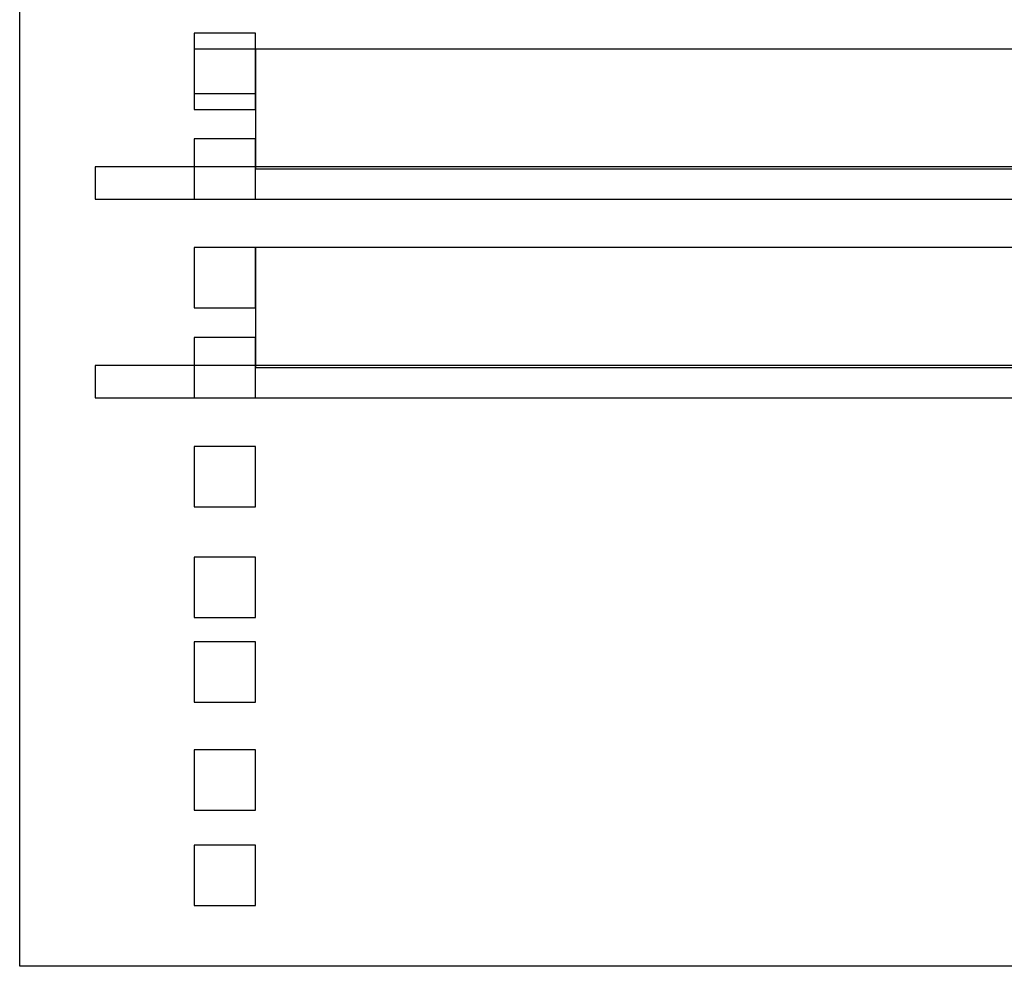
# Model space of a CAD drawing. Header units: millimetres. Extents: x -91 to 1961, y -1152 to 358.
# Tile 19 of 256: x 33 to 45, y 38 to 49. Entities that reach past the tile are written whole.
import ezdxf

# ---------------------------------------------------------------- set-up
doc = ezdxf.new("R2010")
doc.units = ezdxf.units.MM
doc.header["$MEASUREMENT"] = 0
doc.layers.get('0').update_dxf_attribs({"linetype": 'CONTINUOUS'})

msp = doc.modelspace()

# ---------------------------------------------------------------- linework, layer by layer
for points in [[(32.957, 83.957), (76.536, 83.957), (76.536, 37.797), (32.957, 37.797)], [(35.84, 49.207), (35.089, 49.207), (35.089, 48.469), (35.84, 48.469)], [(35.84, 49.014), (35.089, 49.014), (35.089, 48.276), (35.84, 48.276)], [(35.84, 47.547), (73.653, 47.547), (73.653, 49.014), (35.84, 49.014)], [(35.84, 47.916), (35.089, 47.916), (35.089, 47.178), (35.84, 47.178)], [(35.84, 47.916), (35.089, 47.916), (35.089, 47.178), (35.84, 47.178)], [(33.878, 47.178), (75.389, 47.178), (75.389, 47.573), (33.878, 47.573)], [(35.84, 46.586), (35.089, 46.586), (35.089, 45.848), (35.84, 45.848)], [(35.84, 45.118), (73.653, 45.118), (73.653, 46.586), (35.84, 46.586)], [(35.84, 45.487), (35.089, 45.487), (35.089, 44.749), (35.84, 44.749)], [(33.878, 44.749), (75.389, 44.749), (75.389, 45.144), (33.878, 45.144)], [(35.84, 44.153), (35.089, 44.153), (35.089, 43.415), (35.84, 43.415)], [(35.84, 42.801), (35.089, 42.801), (35.089, 42.063), (35.84, 42.063)], [(35.84, 41.764), (35.089, 41.764), (35.089, 41.026), (35.84, 41.026)], [(35.84, 40.444), (35.089, 40.444), (35.089, 39.706), (35.84, 39.706)], [(35.84, 39.28), (35.089, 39.28), (35.089, 38.542), (35.84, 38.542)]]:
    msp.add_lwpolyline(points, close=True)

doc.saveas('drawing.dxf')
